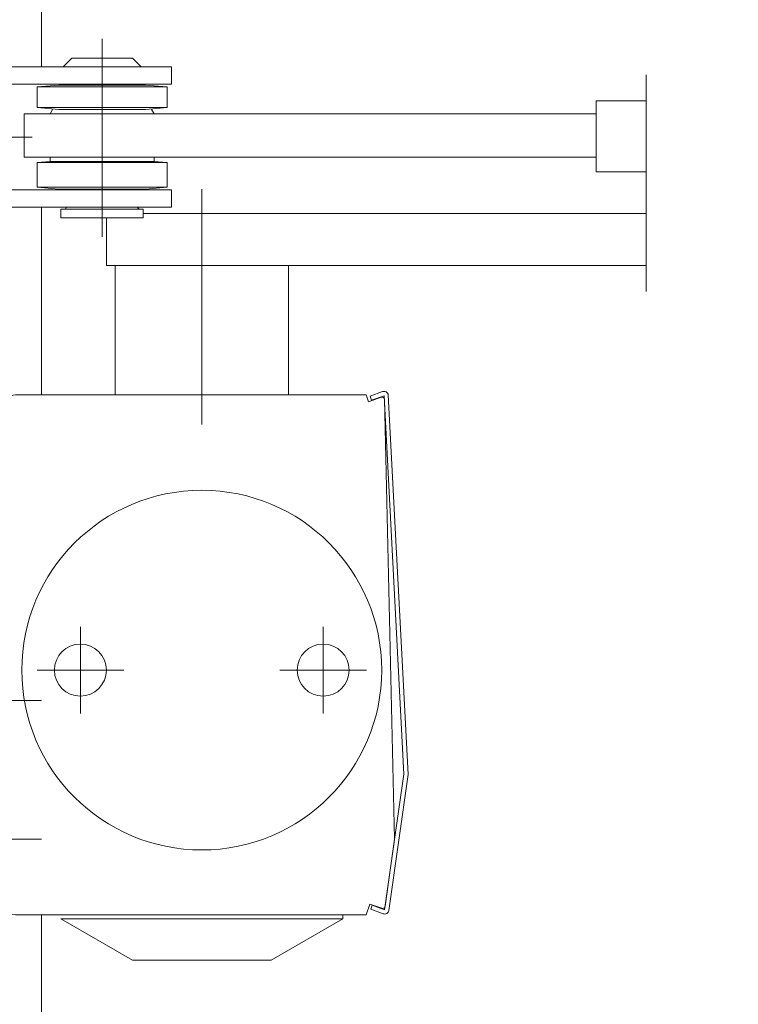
# Model space of a CAD drawing. Header units: metres. Extents: x -1.3 to 9.7, y -0.4 to 3.7.
# Tile 54 of 66: x 3.5766 to 3.6595, y 2.4333 to 2.5469. Entities that reach past the tile are written whole.
import ezdxf

# ---------------------------------------------------------------- set-up
doc = ezdxf.new("R2010")
doc.units = ezdxf.units.M
doc.header["$MEASUREMENT"] = 0
doc.linetypes.add('ACAD_ISO10W100', pattern=[0.018, 0.012, -0.003, 0, -0.003])
doc.linetypes.add('Wipeout_Contour', pattern=[1, 0, -1])
for name, color, linetype in [('152 - Bemaßung_ Beschriftung.Ausbau', 7, 'Continuous'), ('605 - Struktur.Wand Innen', 7, 'Continuous'), ('Neubau_301 - Elemente.Linie', 7, 'Continuous')]:
    doc.layers.add(name, color=color, linetype=linetype)
doc.styles.add('ERSTELLTER_STIL_1', font='txt')
doc.dimstyles.new('ERSTELLTER_STIL__5', dxfattribs={"dimtxt": 0.04, "dimasz": 0.02128, "dimexe": 0.18, "dimexo": 0.0625, "dimgap": 0, "dimtad": 1, "dimtih": 1, "dimtoh": 1, "dimzin": 0, "dimdsep": 46, "dimtxsty": 'ERSTELLTER_STIL_1', "dimblk": 'ARROWHEAD_2', "dimblk1": 'ARROWHEAD_2', "dimblk2": 'ARROWHEAD_2', "dimcen": 0.09, "dimse1": 1, "dimse2": 1, "dimclrd": 7, "dimclre": 7, "dimclrt": 7, "dimazin": 0, "dimtfac": 1, "dimtdec": 4, "dimtmove": 0, "dimatfit": 3, "dimfxl": 1, "dimtolj": 1, "dimtzin": 0, "dimarcsym": 0})
doc.dimstyles.new('ERSTELLTER_STIL__6', dxfattribs={"dimtxt": 0.04, "dimasz": 0.02128, "dimexe": 0.18, "dimexo": 0.0625, "dimgap": 0, "dimtad": 1, "dimzin": 0, "dimdsep": 46, "dimtxsty": 'ERSTELLTER_STIL_1', "dimblk": 'ARROWHEAD_2', "dimblk1": 'ARROWHEAD_2', "dimblk2": 'ARROWHEAD_2', "dimcen": 0.09, "dimse1": 1, "dimse2": 1, "dimclrd": 7, "dimclre": 7, "dimclrt": 7, "dimazin": 0, "dimtfac": 1, "dimtdec": 4, "dimtmove": 0, "dimatfit": 3, "dimfxl": 1, "dimtolj": 1, "dimtzin": 0, "dimarcsym": 0})

# ---------------------------------------------------------------- blocks, each defined once
blk = doc.blocks.new('*D26', base_point=(3.32413, -3.16186))
at = {"layer": '152 - Bemaßung_ Beschriftung.Ausbau', "color": 7, "linetype": 'Continuous', "lineweight": 5}
for p, q in [((3.57015, 0.00621), (3.57015, 0.04821)), ((3.50221, 0.04121), (3.48605, 0.01321)), ((3.56207, 0.01321), (3.57823, 0.04121)), ((3.49413, 0.02721), (3.57015, 0.02721)), ((3.57015, 0.02721), (3.57913, 0.02721))]:
    blk.add_line(p, q, dxfattribs=at)
at = {"layer": '152 - Bemaßung_ Beschriftung.Ausbau', "color": 7, "lineweight": 5, "insert": (3.50695, 0.03478), "char_height": 0.04, "attachment_point": 7, "style": 'ERSTELLTER_STIL_1'}
blk.add_mtext('\\A1;{\\pql;\\fArial|b0|i0|c0|p38;7\\fArial|b0|i0|c0|p38;\\A1{\\H.66x;\\S6^  ;}}', dxfattribs=at)
at = {"color": 254, "linetype": 'Wipeout_Contour', "lineweight": 0, "ltscale": 14.273884}
blk.add_wipeout([(3.49945, 0.02771), (3.56484, 0.02771), (3.56484, 0.08271), (3.49945, 0.08271)], dxfattribs=at).dxf.layer = '152 - Bemaßung_ Beschriftung.Ausbau'
blk = doc.blocks.new('ARROWHEAD_2')
at = {"color": 0, "linetype": 'Continuous', "lineweight": 0}
for p, q in [((-0.3781, -0.655), (0.3781, 0.655)), ((0, 0), (-1, 0))]:
    blk.add_line(p, q, dxfattribs=at)
blk = doc.blocks.new('*D36', base_point=(3.32413, -3.16186))
at = {"layer": '152 - Bemaßung_ Beschriftung.Ausbau', "color": 7, "linetype": 'Continuous', "lineweight": 5}
for p, q in [((3.78506, 2.58722), (3.81306, 2.57106)), ((3.82006, 2.57914), (3.77806, 2.57914)), ((3.79906, 2.40914), (3.79906, 2.57914)), ((3.78506, 2.41722), (3.81306, 2.40106)), ((3.82006, 2.40914), (3.77806, 2.40914))]:
    blk.add_line(p, q, dxfattribs=at)
at = {"layer": '152 - Bemaßung_ Beschriftung.Ausbau', "color": 7, "lineweight": 5, "insert": (3.79106, 2.46378), "char_height": 0.04, "attachment_point": 7, "rotation": 90, "style": 'ERSTELLTER_STIL_1'}
blk.add_mtext('\\A1;{\\pql;\\fArial|b0|i0|c0|p38;17}', dxfattribs=at)
blk = doc.blocks.new('*D41', base_point=(3.32413, -3.16186))
at = {"layer": '152 - Bemaßung_ Beschriftung.Ausbau', "color": 7, "linetype": 'Continuous', "lineweight": 5}
for p, q in [((3.93506, 2.49122), (3.96306, 2.47506)), ((3.97006, 2.48314), (3.92806, 2.48314)), ((3.94906, 0.20314), (3.94906, 2.48314)), ((3.93506, 0.21122), (3.96306, 0.19506)), ((3.97006, 0.20314), (3.92806, 0.20314)), ((3.94906, 0.18945), (3.94906, 0.20314))]:
    blk.add_line(p, q, dxfattribs=at)
at = {"layer": '152 - Bemaßung_ Beschriftung.Ausbau', "color": 7, "lineweight": 5, "char_height": 0.04, "attachment_point": 7, "rotation": 90, "style": 'ERSTELLTER_STIL_1'}
for s, insert in [('\\A1;{\\pql;\\fArial|b0|i0|c0|p38;Öffnungshöhe}', (3.99706, 1.1718)), ('\\A1;{\\pql;\\fArial|b0|i0|c0|p38;2,28}', (3.94106, 1.28993))]:
    blk.add_mtext(s, dxfattribs=dict(at, insert=insert))
blk = doc.blocks.new('*D42', base_point=(3.32413, -3.16186))
at = {"layer": '152 - Bemaßung_ Beschriftung.Ausbau', "color": 7, "linetype": 'Continuous', "lineweight": 5}
for p, q in [((3.93506, 2.96122), (3.96306, 2.94506)), ((3.97006, 2.95314), (3.92806, 2.95314)), ((3.94906, 2.48314), (3.94906, 2.95314)), ((3.93506, 2.49122), (3.96306, 2.47506)), ((3.97006, 2.48314), (3.92806, 2.48314))]:
    blk.add_line(p, q, dxfattribs=at)
at = {"layer": '152 - Bemaßung_ Beschriftung.Ausbau', "color": 7, "lineweight": 5, "char_height": 0.04, "attachment_point": 7, "rotation": 90, "style": 'ERSTELLTER_STIL_1'}
for s, insert in [('\\A1;{\\pql;\\fArial|b0|i0|c0|p38;1}', (3.94106, 2.91469)), ('\\A1;{\\pql;\\fArial|b0|i0|c0|p38;47}', (3.94106, 2.67261))]:
    blk.add_mtext(s, dxfattribs=dict(at, insert=insert))
blk = doc.blocks.new('*D48', base_point=(3.32413, -3.16186))
at = {"layer": '152 - Bemaßung_ Beschriftung.Ausbau', "color": 7, "linetype": 'Continuous', "lineweight": 5}
for p, q in [((3.33913, -0.06879), (3.33913, -0.02679)), ((3.57913, -0.06879), (3.57913, -0.02679)), ((3.34721, -0.03379), (3.33105, -0.06179)), ((3.57105, -0.06179), (3.58721, -0.03379)), ((3.32544, -0.04779), (3.33913, -0.04779)), ((3.33913, -0.04779), (3.57913, -0.04779)), ((3.57913, -0.04779), (3.59282, -0.04779))]:
    blk.add_line(p, q, dxfattribs=at)
at = {"color": 254, "linetype": 'Wipeout_Contour', "lineweight": 0, "ltscale": 13.984244}
blk.add_wipeout([(3.42128, -0.04729), (3.49699, -0.04729), (3.49699, 0.00771), (3.42128, 0.00771)], dxfattribs=at).dxf.layer = '152 - Bemaßung_ Beschriftung.Ausbau'
at = {"layer": '152 - Bemaßung_ Beschriftung.Ausbau', "color": 7, "lineweight": 5, "insert": (3.42878, -0.03979), "char_height": 0.04, "attachment_point": 7, "style": 'ERSTELLTER_STIL_1'}
blk.add_mtext('\\A1;{\\pql;\\fArial|b0|i0|c0|p38;24}', dxfattribs=at)

msp = doc.modelspace()

# ---------------------------------------------------------------- linework, layer by layer
at = {"layer": '605 - Struktur.Wand Innen', "color": 253, "linetype": 'Continuous', "lineweight": 13, "true_color": 0xa0a0a0}
msp.add_line((3.57913, 2.54149), (3.57913, 2.96314), dxfattribs=at)
at = {"layer": '605 - Struktur.Wand Innen', "color": 7, "linetype": 'Continuous', "lineweight": 9}
for p, q in [((3.57913, 2.50364), (3.57913, 2.52529)), ((3.57913, 0.20314), (3.57913, 2.44364))]:
    msp.add_line(p, q, dxfattribs=at)
at = {"layer": 'Neubau_301 - Elemente.Linie', "color": 1, "linetype": 'ACAD_ISO10W100', "lineweight": 5}
for points in [[(3.58613, 2.5219), (3.58613, 2.54473)], [(3.64889, 2.51559), (3.64889, 2.54059)], [(3.57808, 2.53339), (3.55213, 2.53339)], [(3.59763, 2.52737), (3.59763, 2.50024)], [(3.58363, 2.46689), (3.58363, 2.47689)], [(3.61163, 2.46689), (3.61163, 2.47689)], [(3.58863, 2.47189), (3.57863, 2.47189)], [(3.61663, 2.47189), (3.60663, 2.47189)], [(3.57913, 2.46839), (3.55513, 2.46839)], [(3.57913, 2.45239), (3.55513, 2.45239)]]:
    msp.add_lwpolyline(points, dxfattribs=at)
at = {"layer": 'Neubau_301 - Elemente.Linie', "color": 1, "linetype": 'Continuous', "lineweight": 5, "flags": 128}
for points in [[(3.58163, 2.54149), (3.58263, 2.54249), (3.58963, 2.54249), (3.59063, 2.54149)], [(3.57863, 2.53917), (3.58113, 2.53939), (3.59113, 2.53939), (3.59363, 2.53917)], [(3.57863, 2.53681), (3.58113, 2.53659), (3.59113, 2.53659), (3.59363, 2.53681)], [(3.64889, 2.52939), (3.64313, 2.52939), (3.64313, 2.53759), (3.64889, 2.53759)], [(3.64313, 2.53109), (3.57713, 2.53109), (3.57713, 2.53609), (3.64313, 2.53609)], [(3.57863, 2.53046), (3.58013, 2.53059), (3.59213, 2.53059), (3.59363, 2.53046)], [(3.59363, 2.52761), (3.59113, 2.52739), (3.58113, 2.52739), (3.57863, 2.52761)]]:
    msp.add_lwpolyline(points, dxfattribs=at)
msp.add_lwpolyline([(3.57213, 2.52829, 0.414217), (3.57313, 2.52729), (3.59413, 2.52729), (3.59413, 2.52529), (3.57313, 2.52529, -0.414223), (3.57013, 2.52829), (3.57013, 2.53849, -0.414204), (3.57313, 2.54149), (3.59413, 2.54149), (3.59413, 2.53949), (3.57313, 2.53949, 0.414205), (3.57213, 2.53849)], format="xyb", dxfattribs=at)
for points in [[(3.59363, 2.53681), (3.57863, 2.53681), (3.57863, 2.53917), (3.59363, 2.53917)], [(3.59363, 2.52761), (3.57863, 2.52761), (3.57863, 2.53046), (3.59363, 2.53046)], [(3.59088, 2.52409), (3.58138, 2.52409), (3.58138, 2.52509), (3.59088, 2.52509)], [(3.58138, 2.4432), (3.61388, 2.4432), (3.60563, 2.43844), (3.58963, 2.43844)]]:
    msp.add_lwpolyline(points, close=True, dxfattribs=at)
at = {"layer": 'Neubau_301 - Elemente.Linie', "color": 1, "linetype": 'Continuous', "lineweight": 5}
for points in [[(3.58042, 2.53659), (3.58013, 2.53609)], [(3.59213, 2.53609), (3.59184, 2.53659)], [(3.58013, 2.53109), (3.58013, 2.53059)], [(3.59213, 2.53059), (3.59213, 2.53109)], [(3.59088, 2.52459), (3.64889, 2.52459)], [(3.64889, 2.51859), (3.58663, 2.51859), (3.58663, 2.52409)], [(3.58763, 2.51859), (3.58763, 2.50364)], [(3.60763, 2.50364), (3.60763, 2.51859)], [(3.60863, 2.50364), (3.58663, 2.50364)], [(3.61388, 2.4432), (3.61388, 2.44364)]]:
    msp.add_lwpolyline(points, dxfattribs=at)
for points in [[(3.58203, 2.52529, -0.356917), (3.58178, 2.52509)], [(3.59048, 2.52509, -0.356303), (3.59024, 2.52529)]]:
    msp.add_lwpolyline(points, format="xyb", dxfattribs=at)
at = {"layer": 'Neubau_301 - Elemente.Linie', "color": 1, "linetype": 'Continuous', "lineweight": 5, "flags": 128}
for points in [[(3.61914, 2.50364), (3.62142, 2.45983), (3.6192, 2.44416, -0.461323), (3.61854, 2.44378), (3.61711, 2.4443), (3.61729, 2.44477), (3.61871, 2.44425), (3.62092, 2.45988), (3.61865, 2.50355), (3.61722, 2.50303), (3.61705, 2.5035), (3.61848, 2.50402, -0.461118)], [(3.57513, 2.44402), (3.57513, 2.50326), (3.57548, 2.50349), (3.57589, 2.50362), (3.57613, 2.50364), (3.61659, 2.50364), (3.61687, 2.50285), (3.6183, 2.50337, -0.46939), (3.6187, 2.50314), (3.61987, 2.45237), (3.61878, 2.44464, -0.470382), (3.61838, 2.44441), (3.61703, 2.4449), (3.61657, 2.44364), (3.57613, 2.44364), (3.57571, 2.4437), (3.57533, 2.44387)]]:
    msp.add_lwpolyline(points, format="xyb", close=True, dxfattribs=at)
at = {"layer": 'Neubau_301 - Elemente.Linie', "color": 1, "linetype": 'Continuous', "lineweight": 5}
for centre, radius in [((3.59763, 2.47189), 0.02075), ((3.58363, 2.47189), 0.003), ((3.61163, 2.47189), 0.003)]:
    msp.add_circle(centre, radius, dxfattribs=at)

# ---------------------------------------------------------------- next in the draw order: dimensions: what is measured, and where the dimension line sits
at = {"layer": '152 - Bemaßung_ Beschriftung.Ausbau', "color": 7, "linetype": 'Continuous', "lineweight": 5}
dim = msp.add_linear_dim(base=(3.57015, 0.02721), p1=(3.49413, 2.90314), p2=(3.57015, 0.21111), dimstyle='ERSTELLTER_STIL__5', dxfattribs=at)
dim.commit()
dim.dimension.update_dxf_attribs({"geometry": '*D26', "text_midpoint": (3.57622, 0.05521), "dimtype": 160})

# ---------------------------------------------------------------- next in the draw order: dimensions: what is measured, and where the dimension line sits
for base, p1, p2, picture, middle in [((3.94906, 2.95314), (3.49628, 2.48314), (3.71411, 2.95314), '*D42', (3.92106, 2.7031)), ((3.79906, 2.57914), (3.52247, 2.40914), (3.51226, 2.57914), '*D36', (3.77106, 2.49428))]:
    dim = msp.add_linear_dim(base=base, p1=p1, p2=p2, angle=90, dimstyle='ERSTELLTER_STIL__6', dxfattribs=at)
    dim.commit()
    dim.dimension.update_dxf_attribs({"geometry": picture, "text_midpoint": middle, "dimtype": 160, "text_rotation": 90})
dim = msp.add_linear_dim(base=(3.94906, 2.48314), p1=(3.97913, 0.20314), p2=(3.49628, 2.48314), angle=90, text='<MeasuredValue>^MÖffnungshöhe', dimstyle='ERSTELLTER_STIL__6', dxfattribs=at)
dim.commit()
dim.dimension.update_dxf_attribs({"geometry": '*D41', "text_midpoint": (3.97706, 1.40126), "dimtype": 160, "text_rotation": 90})

# ---------------------------------------------------------------- next in the draw order: dimensions: what is measured, and where the dimension line sits
dim = msp.add_linear_dim(base=(3.57913, -0.04779), p1=(3.33913, 2.90314), p2=(3.57913, 0.20314), dimstyle='ERSTELLTER_STIL__5', dxfattribs=at)
dim.commit()
dim.dimension.update_dxf_attribs({"geometry": '*D48', "text_midpoint": (3.45927, -0.01979), "dimtype": 160})

doc.saveas('drawing.dxf')
